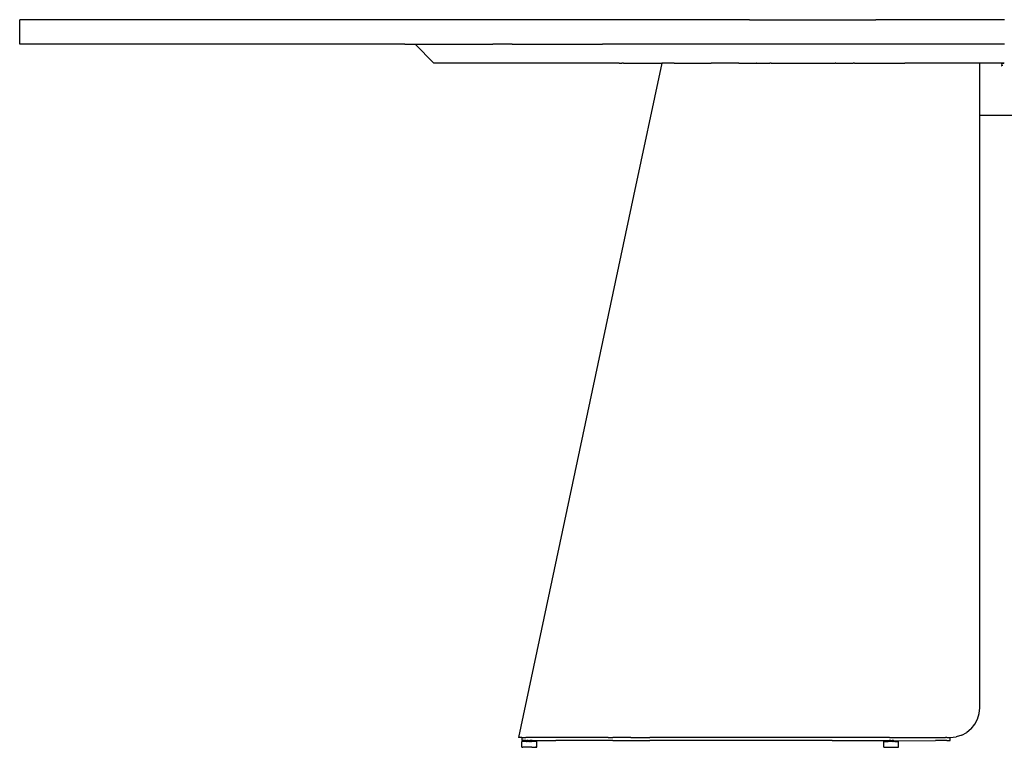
# Model space of a CAD drawing. Extents: x -795 to 1205, y -1287 to 1721.
# Tile 1 of 35: x -795 to 205, y -1287 to -548. Entities that reach past the tile are written whole.
import ezdxf

# ---------------------------------------------------------------- set-up
doc = ezdxf.new("R2010")
doc.units = 0
doc.layers.get('0').update_dxf_attribs({"linetype": 'CONTINUOUS'})

msp = doc.modelspace()

# ---------------------------------------------------------------- linework, layer by layer
for p, q in [((-794.83, -573.43), (-794.83, -548.43)), ((-786.28, -548.43), (-794.83, -548.43)), ((-760.76, -548.43), (-786.28, -548.43)), ((-718.71, -548.43), (-760.76, -548.43)), ((-660.86, -548.43), (-718.71, -548.43)), ((-588.19, -548.43), (-660.86, -548.43)), ((-501.94, -548.43), (-588.19, -548.43)), ((-403.59, -548.43), (-501.94, -548.43)), ((-294.83, -548.43), (-403.59, -548.43)), ((-177.52, -548.43), (-294.83, -548.43)), ((-53.65, -548.43), (-177.52, -548.43)), ((-53.65, -548.43), (74.64, -548.43)), ((205.17, -548.43), (74.64, -548.43)), ((-786.28, -573.43), (-794.83, -573.43)), ((-760.76, -573.43), (-786.28, -573.43)), ((-718.71, -573.43), (-760.76, -573.43)), ((-660.86, -573.43), (-718.71, -573.43)), ((-588.19, -573.43), (-660.86, -573.43)), ((-501.94, -573.43), (-588.19, -573.43)), ((-403.59, -573.43), (-501.94, -573.43)), ((-403.59, -573.43), (-393.16, -573.43)), ((-393.16, -573.43), (-374.21, -592.43)), ((-393.16, -573.43), (-379.79, -573.43)), ((-379.79, -573.43), (-353.36, -573.43)), ((-353.36, -573.43), (-314.45, -573.43)), ((-294.83, -573.43), (-314.45, -573.43)), ((-294.83, -573.43), (-263.93, -573.43)), ((-263.93, -573.43), (-202.94, -573.43)), ((-177.52, -573.43), (-202.94, -573.43)), ((-132.83, -573.43), (-177.52, -573.43)), ((-55.16, -573.43), (-132.83, -573.43)), ((-53.65, -573.43), (-55.16, -573.43)), ((28.31, -573.43), (-53.65, -573.43)), ((74.64, -573.43), (28.31, -573.43)), ((115.74, -573.43), (74.64, -573.43)), ((205.17, -573.43), (115.74, -573.43)), ((-361.27, -592.43), (-374.21, -592.43)), ((-335.67, -592.43), (-361.27, -592.43)), ((-297.99, -592.43), (-335.67, -592.43)), ((-249.08, -592.43), (-297.99, -592.43)), ((-190.01, -592.43), (-249.08, -592.43)), ((-189.95, -592.43), (-190.01, -592.43)), ((-189.26, -592.43), (-189.95, -592.43)), ((-189.26, -592.43), (-189.2, -592.43)), ((-186.05, -592.43), (-189.2, -592.43)), ((-186.05, -592.43), (-185.99, -592.43)), ((-186.05, -592.43), (-186.02, -592.43)), ((-186.02, -592.43), (-185.99, -592.43)), ((-185.99, -592.43), (-184.77, -592.43)), ((-184.77, -592.43), (-184.72, -592.43)), ((-184.72, -592.43), (-184.69, -592.43)), ((-184.69, -592.43), (-183.47, -592.43)), ((-183.47, -592.43), (-183.41, -592.43)), ((-183.47, -592.43), (-183.45, -592.43)), ((-183.41, -592.43), (-183.45, -592.43)), ((-181.62, -592.43), (-183.41, -592.43)), ((-181.62, -592.43), (-181.59, -592.43)), ((-181.59, -592.43), (-142.73, -592.43)), ((-142.73, -592.43), (-171.43, -727.43)), ((-139.57, -592.43), (-142.73, -592.43)), ((-130.41, -592.43), (-139.57, -592.43)), ((-130.41, -592.43), (-122.12, -592.43)), ((-122.12, -592.43), (-114.82, -592.43)), ((-114.82, -592.43), (-92.52, -592.43)), ((-64.49, -592.43), (-92.52, -592.43)), ((-64.49, -592.43), (-46.92, -592.43)), ((-46.8, -592.43), (-46.92, -592.43)), ((-46.8, -592.43), (-35.03, -592.43)), ((-34.97, -592.43), (-35.03, -592.43)), ((-34.97, -592.43), (-32.98, -592.43)), ((-32.67, -592.43), (-32.98, -592.43)), ((-32.64, -592.43), (-32.67, -592.43)), ((-31.62, -592.43), (-32.64, -592.43)), ((-31.62, -592.43), (-31.58, -592.43)), ((-31.58, -592.43), (-0.14, -592.43)), ((-0.14, -592.43), (33.29, -592.43)), ((33.91, -592.43), (33.29, -592.43)), ((33.91, -592.43), (51.67, -592.43)), ((51.72, -592.43), (51.67, -592.43)), ((52.84, -592.43), (51.72, -592.43)), ((52.92, -592.43), (52.84, -592.43)), ((52.95, -592.43), (52.92, -592.43)), ((52.95, -592.43), (103.83, -592.43)), ((118.57, -592.43), (103.83, -592.43)), ((180.17, -592.43), (118.57, -592.43)), ((180.15, -593.13), (180.17, -593)), ((180.17, -593.44), (180.15, -593.13)), ((180.16, -592.59), (180.17, -592.54)), ((180.17, -592.69), (180.16, -592.59)), ((180.17, -592.54), (180.17, -592.43)), ((202.47, -592.43), (180.17, -592.43)), ((180.17, -593), (180.17, -592.69)), ((180.17, -593.91), (180.17, -593.44)), ((180.17, -594.58), (180.17, -593.91)), ((180.17, -595.17), (180.17, -594.58)), ((180.17, -596), (180.17, -595.17)), ((180.17, -617.58), (180.17, -596)), ((202.59, -592.79), (202.17, -593.04)), ((202.17, -593.04), (202.17, -593.07)), ((202.17, -593.07), (202.17, -593.23)), ((202.17, -593.23), (202.48, -593.44)), ((202.17, -594.97), (202.27, -594.97)), ((202.17, -594.97), (202.17, -595.15)), ((202.17, -595.15), (202.35, -595.28)), ((202.32, -594.97), (202.27, -594.97)), ((202.4, -594.89), (202.32, -594.97)), ((202.58, -594.71), (202.4, -594.89)), ((202.47, -592.43), (202.61, -592.56)), ((202.56, -592.43), (202.47, -592.43)), ((202.56, -592.43), (202.61, -592.43)), ((202.59, -592.79), (202.58, -592.87)), ((202.58, -592.87), (202.63, -593.04)), ((202.62, -594.67), (202.58, -594.71)), ((202.62, -592.74), (202.59, -592.79)), ((202.61, -592.43), (202.7, -592.43)), ((202.61, -592.56), (202.65, -592.56)), ((202.68, -592.69), (202.62, -592.74)), ((202.65, -594.64), (202.62, -594.67)), ((202.67, -593.07), (202.63, -593.04)), ((202.7, -592.49), (202.65, -592.56)), ((202.65, -592.56), (202.67, -592.59)), ((202.65, -594.64), (202.71, -594.62)), ((202.7, -593.16), (202.66, -593.21)), ((202.66, -593.21), (202.67, -593.27)), ((202.67, -592.59), (202.7, -592.63)), ((202.67, -593.07), (202.7, -593.09)), ((202.67, -593.27), (202.7, -593.31)), ((202.7, -592.63), (202.68, -592.69)), ((202.68, -592.69), (202.74, -592.65)), ((202.71, -594.9), (202.68, -594.97)), ((202.68, -594.97), (202.68, -595.09)), ((202.68, -595.09), (202.68, -595.15)), ((202.68, -595.15), (202.68, -595.21)), ((202.68, -595.21), (202.72, -595.23)), ((202.73, -592.43), (202.7, -592.43)), ((202.7, -592.43), (202.7, -592.49)), ((202.7, -592.63), (202.74, -592.65)), ((202.7, -593.09), (202.7, -593.16)), ((202.7, -593.31), (202.7, -593.37)), ((202.7, -593.37), (202.7, -593.44)), ((202.7, -594.58), (202.71, -594.62)), ((202.71, -594.62), (202.73, -594.58)), ((202.71, -594.62), (202.71, -594.71)), ((202.71, -594.71), (202.71, -594.74)), ((202.71, -594.74), (202.71, -594.9)), ((202.72, -595.23), (202.72, -595.28)), ((202.79, -592.43), (202.73, -592.43)), ((202.96, -592.43), (202.79, -592.43)), ((202.96, -592.43), (203, -592.43)), ((203, -592.43), (203.19, -592.43)), ((203.19, -592.43), (203.28, -592.43)), ((203.5, -592.43), (203.28, -592.43)), ((203.5, -592.43), (203.53, -592.48)), ((203.5, -592.43), (203.56, -592.43)), ((203.53, -592.48), (203.56, -592.47)), ((203.8, -592.43), (203.56, -592.43)), ((203.56, -592.47), (203.8, -592.43)), ((203.56, -592.47), (203.89, -592.5)), ((203.83, -592.43), (203.8, -592.43)), ((203.91, -592.43), (203.83, -592.43)), ((203.89, -592.5), (204.2, -592.49)), ((204.18, -592.43), (203.91, -592.43)), ((204.18, -592.43), (204.22, -592.46)), ((204.2, -592.49), (204.31, -592.48)), ((204.25, -592.43), (204.22, -592.46)), ((204.22, -592.46), (204.31, -592.48)), ((204.31, -592.43), (204.25, -592.43)), ((204.52, -592.43), (204.31, -592.43)), ((204.31, -592.48), (204.59, -592.48)), ((204.56, -592.43), (204.52, -592.43)), ((204.56, -592.43), (204.59, -592.48)), ((204.94, -592.49), (204.59, -592.48)), ((204.97, -592.46), (204.94, -592.49)), ((205.01, -592.49), (204.97, -592.46)), ((180.17, -631.56), (180.17, -617.58)), ((180.17, -631.78), (180.17, -631.56)), ((180.17, -631.86), (180.17, -631.78)), ((180.17, -632.09), (180.17, -631.86)), ((180.17, -632.18), (180.17, -632.09)), ((180.17, -632.27), (180.17, -632.18)), ((180.17, -632.4), (180.17, -632.27)), ((180.17, -632.48), (180.17, -632.4)), ((180.17, -632.7), (180.17, -632.48)), ((180.17, -633.05), (180.17, -632.7)), ((180.17, -633.11), (180.17, -633.05)), ((180.17, -633.33), (180.17, -633.11)), ((180.17, -633.67), (180.17, -633.33)), ((180.17, -634.01), (180.17, -633.67)), ((180.17, -637.44), (180.17, -634.01)), ((180.17, -644.91), (180.17, -637.44)), ((180.17, -645.45), (180.17, -644.91)), ((180.17, -645.53), (180.17, -645.45)), ((180.17, -1247.43), (180.17, -645.53)), ((180.17, -645.53), (230.17, -645.53)), ((-171.43, -727.43), (-288.33, -1277.43)), ((179.6, -1253.23), (180.17, -1247.43)), ((175.19, -1263.99), (177.92, -1258.82)), ((177.92, -1258.82), (179.6, -1253.23)), ((171.49, -1268.54), (166.96, -1272.29)), ((171.49, -1268.54), (175.19, -1263.99)), ((-288.12, -1277.43), (-288.33, -1277.43)), ((-287.24, -1277.43), (-288.12, -1277.43)), ((-284.83, -1277.43), (-287.24, -1277.43)), ((-284.83, -1277.43), (-284.83, -1280.43)), ((-284.83, -1277.43), (-283.08, -1277.43)), ((-283.08, -1277.43), (-280.96, -1277.43)), ((-275.86, -1277.43), (-280.96, -1277.43)), ((-269.42, -1277.43), (-275.86, -1277.43)), ((-265.66, -1277.43), (-269.42, -1277.43)), ((-252.52, -1277.43), (-265.66, -1277.43)), ((-250.5, -1277.43), (-252.52, -1277.43)), ((-236.63, -1277.43), (-250.5, -1277.43)), ((-224.67, -1277.43), (-236.63, -1277.43)), ((-218.17, -1277.43), (-224.67, -1277.43)), ((-197.3, -1277.43), (-218.17, -1277.43)), ((-197.3, -1277.43), (-193.34, -1277.43)), ((-193.34, -1277.43), (-192.57, -1277.43)), ((-174.14, -1277.43), (-192.57, -1277.43)), ((-174.14, -1277.43), (-154.99, -1277.43)), ((-149.01, -1277.43), (-154.99, -1277.43)), ((-122.18, -1277.43), (-149.01, -1277.43)), ((-112.84, -1277.43), (-122.18, -1277.43)), ((-93.85, -1277.43), (-112.84, -1277.43)), ((-67.17, -1277.43), (-93.85, -1277.43)), ((-64.23, -1277.43), (-67.17, -1277.43)), ((-33.71, -1277.43), (-64.23, -1277.43)), ((-19.11, -1277.43), (-33.71, -1277.43)), ((-2.54, -1277.43), (-19.11, -1277.43)), ((29.67, -1277.43), (-2.54, -1277.43)), ((30.17, -1277.43), (29.67, -1277.43)), ((34.74, -1277.43), (30.17, -1277.43)), ((42.3, -1277.43), (34.74, -1277.43)), ((57.71, -1277.43), (42.3, -1277.43)), ((88.53, -1277.43), (57.71, -1277.43)), ((88.53, -1277.43), (145.17, -1277.43)), ((146.71, -1277.43), (145.17, -1277.43)), ((146.71, -1277.43), (148.11, -1277.43)), ((148.11, -1277.43), (149.21, -1277.43)), ((149.21, -1277.43), (149.92, -1277.43)), ((149.92, -1277.43), (150.17, -1277.43)), ((150.17, -1277.43), (156.09, -1276.84)), ((150.17, -1280.43), (150.17, -1277.43)), ((161.76, -1275.1), (156.09, -1276.84)), ((161.76, -1275.1), (166.96, -1272.29)), ((-280.96, -1280.43), (-284.83, -1280.43)), ((-284.81, -1287.43), (-284.81, -1281.43)), ((-284.81, -1281.43), (-284.64, -1281.43)), ((-284.81, -1287.43), (-284.64, -1287.43)), ((-284.3, -1281.43), (-284.64, -1281.43)), ((-284.64, -1287.43), (-284.3, -1287.43)), ((-283.79, -1281.43), (-284.3, -1281.43)), ((-284.3, -1287.43), (-283.79, -1287.43)), ((-283.13, -1281.43), (-283.79, -1281.43)), ((-283.13, -1287.43), (-283.79, -1287.43)), ((-282.33, -1281.43), (-283.13, -1281.43)), ((-282.33, -1287.43), (-283.13, -1287.43)), ((-281.42, -1281.43), (-282.33, -1281.43)), ((-281.42, -1287.43), (-282.33, -1287.43)), ((-280.41, -1281.43), (-281.42, -1281.43)), ((-280.41, -1287.43), (-281.42, -1287.43)), ((-280.96, -1280.43), (-279.77, -1280.54)), ((-280.96, -1280.43), (-279.79, -1280.43)), ((-280.41, -1281.43), (-280.32, -1281.43)), ((-279.34, -1287.43), (-280.41, -1287.43)), ((-280.28, -1280.93), (-280.33, -1280.96)), ((-280.33, -1280.96), (-280.33, -1281)), ((-280.33, -1281), (-280.3, -1280.98)), ((-280.33, -1281), (-280.32, -1281.43)), ((-280.21, -1281.43), (-280.32, -1281.43)), ((-280.28, -1280.93), (-280.3, -1280.98)), ((-280.28, -1280.93), (-280.24, -1280.95)), ((-280.24, -1280.95), (-280.2, -1280.92)), ((-280.24, -1280.95), (-280.2, -1280.95)), ((-279.98, -1281.43), (-280.21, -1281.43)), ((-280.15, -1280.86), (-280.2, -1280.89)), ((-280.13, -1280.89), (-280.2, -1280.89)), ((-280.2, -1280.92), (-280.15, -1280.95)), ((-280.2, -1280.95), (-280.14, -1280.92)), ((-280.08, -1280.87), (-280.15, -1280.86)), ((-280.14, -1280.92), (-280.15, -1280.86)), ((-280.11, -1280.9), (-280.15, -1280.95)), ((-280.08, -1280.87), (-280.13, -1280.89)), ((-280.11, -1280.9), (-280.06, -1280.9)), ((-280.06, -1280.84), (-280.08, -1280.87)), ((-280.03, -1280.83), (-280.06, -1280.84)), ((-280.01, -1280.84), (-280.06, -1280.84)), ((-280.06, -1280.84), (-280.06, -1280.9)), ((-280.01, -1280.78), (-280.03, -1280.83)), ((-279.94, -1280.78), (-280.01, -1280.78)), ((-279.95, -1280.83), (-280.01, -1280.84)), ((-279.96, -1280.86), (-280.01, -1280.84)), ((-279.94, -1281.43), (-279.98, -1281.43)), ((-279.92, -1280.83), (-279.96, -1280.86)), ((-279.92, -1280.83), (-279.95, -1280.83)), ((-279.87, -1280.8), (-279.94, -1280.78)), ((-279.64, -1281.43), (-279.94, -1281.43)), ((-279.87, -1280.8), (-279.92, -1280.83)), ((-279.86, -1280.75), (-279.87, -1280.8)), ((-279.82, -1280.73), (-279.86, -1280.75)), ((-279.79, -1280.68), (-279.82, -1280.73)), ((-279.75, -1280.7), (-279.82, -1280.73)), ((-279.77, -1280.74), (-279.82, -1280.73)), ((-279.79, -1280.43), (-279.75, -1280.47)), ((-279.75, -1280.62), (-279.79, -1280.65)), ((-279.79, -1280.65), (-279.79, -1280.68)), ((-279.73, -1280.66), (-279.79, -1280.68)), ((-279.75, -1280.47), (-279.77, -1280.54)), ((-279.77, -1280.54), (-279.75, -1280.59)), ((-279.75, -1280.7), (-279.77, -1280.74)), ((-279.75, -1280.47), (-279.68, -1280.43)), ((-279.75, -1280.47), (-279.68, -1280.48)), ((-279.75, -1280.59), (-279.75, -1280.62)), ((-279.75, -1280.59), (-279.69, -1280.61)), ((-279.75, -1280.62), (-279.75, -1280.68)), ((-279.73, -1280.66), (-279.75, -1280.7)), ((-279.75, -1280.68), (-279.75, -1280.7)), ((-279.61, -1280.59), (-279.69, -1280.61)), ((-279.68, -1280.43), (-279.61, -1280.43)), ((-279.68, -1280.48), (-279.62, -1280.5)), ((-279.64, -1281.43), (-279.58, -1281.43)), ((-279.62, -1280.5), (-279.6, -1280.47)), ((-279.61, -1280.43), (-279.6, -1280.47)), ((-279.52, -1280.61), (-279.61, -1280.59)), ((-279.6, -1280.47), (-279.47, -1280.48)), ((-279.34, -1281.43), (-279.58, -1281.43)), ((-279.47, -1280.59), (-279.52, -1280.61)), ((-279.47, -1280.48), (-279.44, -1280.51)), ((-279.44, -1280.57), (-279.47, -1280.59)), ((-279.44, -1280.51), (-279.4, -1280.53)), ((-279.44, -1280.57), (-279.39, -1280.56)), ((-279.4, -1280.53), (-279.37, -1280.5)), ((-279.4, -1280.53), (-279.36, -1280.56)), ((-279.36, -1280.56), (-279.39, -1280.56)), ((-279.37, -1280.5), (-279.33, -1280.43)), ((-279.36, -1280.56), (-279.28, -1280.51)), ((-279.22, -1280.58), (-279.36, -1280.56)), ((-279.34, -1281.43), (-279.2, -1281.43)), ((-278.21, -1287.43), (-279.34, -1287.43)), ((-279.33, -1280.43), (-279.25, -1280.43)), ((-279.28, -1280.51), (-279.24, -1280.54)), ((-279.25, -1280.43), (-279.2, -1280.48)), ((-279.24, -1280.54), (-279.22, -1280.58)), ((-279.17, -1280.6), (-279.22, -1280.58)), ((-279.2, -1280.48), (-279.17, -1280.52)), ((-279.14, -1281.43), (-279.2, -1281.43)), ((-279.17, -1281.43), (-279.2, -1281.43)), ((-279.17, -1280.52), (-279.13, -1280.48)), ((-279.12, -1280.57), (-279.17, -1280.6)), ((-279.14, -1281.43), (-279.17, -1281.43)), ((-278.69, -1281.43), (-279.14, -1281.43)), ((-279.13, -1280.48), (-279.08, -1280.48)), ((-279.08, -1280.53), (-279.12, -1280.57)), ((-279.08, -1280.48), (-279.05, -1280.53)), ((-279.08, -1280.53), (-279.05, -1280.53)), ((-279.05, -1280.53), (-278.95, -1280.52)), ((-278.95, -1280.52), (-278.87, -1280.54)), ((-278.81, -1280.51), (-278.87, -1280.54)), ((-278.78, -1280.54), (-278.81, -1280.51)), ((-278.78, -1280.54), (-278.74, -1280.48)), ((-278.71, -1280.5), (-278.78, -1280.54)), ((-278.74, -1280.48), (-278.71, -1280.5)), ((-278.71, -1280.5), (-278.67, -1280.49)), ((-278.67, -1280.53), (-278.71, -1280.5)), ((-278.69, -1281.43), (-278.65, -1281.43)), ((-278.67, -1280.49), (-278.58, -1280.43)), ((-278.61, -1280.52), (-278.67, -1280.53)), ((-278.65, -1281.43), (-278.62, -1281.43)), ((-278.21, -1281.43), (-278.62, -1281.43)), ((-278.6, -1280.57), (-278.61, -1280.52)), ((-278.6, -1280.57), (-278.47, -1280.52)), ((-278.58, -1280.43), (-278.57, -1280.49)), ((-278.57, -1280.49), (-278.47, -1280.52)), ((-278.43, -1280.51), (-278.47, -1280.52)), ((-278.43, -1280.51), (-278.39, -1280.5)), ((-278.39, -1280.5), (-278.35, -1280.49)), ((-278.35, -1280.49), (-278.29, -1280.47)), ((-278.29, -1280.47), (-278.24, -1280.43)), ((-278.26, -1280.46), (-278.29, -1280.47)), ((-278.24, -1280.43), (-278.26, -1280.46)), ((-278.24, -1280.43), (-278.16, -1280.45)), ((-278.12, -1281.43), (-278.21, -1281.43)), ((-277.06, -1287.43), (-278.21, -1287.43)), ((-278.16, -1280.45), (-278.08, -1280.45)), ((-278.12, -1281.43), (-278.05, -1281.43)), ((-278.12, -1281.43), (-278.08, -1281.43)), ((-278.08, -1280.45), (-278.01, -1280.43)), ((-278.05, -1281.43), (-278.08, -1281.43)), ((-277.52, -1281.43), (-278.05, -1281.43)), ((-278.01, -1280.43), (-277.96, -1280.44)), ((-277.96, -1280.44), (-277.92, -1280.46)), ((-277.92, -1280.46), (-277.9, -1280.46)), ((-277.9, -1280.46), (-277.85, -1280.47)), ((-277.78, -1280.47), (-277.85, -1280.47)), ((-277.77, -1280.43), (-277.78, -1280.47)), ((-277.73, -1280.51), (-277.78, -1280.47)), ((-277.77, -1280.43), (-277.73, -1280.51)), ((-277.73, -1280.51), (-277.69, -1280.52)), ((-277.69, -1280.52), (-277.66, -1280.51)), ((-277.66, -1280.51), (-277.61, -1280.48)), ((-277.61, -1280.48), (-277.57, -1280.48)), ((-277.54, -1280.52), (-277.57, -1280.48)), ((-277.46, -1280.49), (-277.54, -1280.52)), ((-277.52, -1281.43), (-277.48, -1281.43)), ((-277.48, -1281.43), (-277.45, -1281.43)), ((-277.46, -1280.49), (-277.43, -1280.47)), ((-277.06, -1281.43), (-277.45, -1281.43)), ((-277.43, -1280.47), (-277.37, -1280.49)), ((-277.43, -1280.47), (-277.37, -1280.53)), ((-277.37, -1280.49), (-277.32, -1280.5)), ((-277.37, -1280.53), (-277.32, -1280.5)), ((-277.32, -1280.5), (-277.25, -1280.52)), ((-277.25, -1280.52), (-277.21, -1280.54)), ((-277.25, -1280.52), (-277.19, -1280.55)), ((-277.21, -1280.54), (-277.18, -1280.49)), ((-277.19, -1280.55), (-277.09, -1280.51)), ((-277.18, -1280.49), (-277.09, -1280.51)), ((-277.09, -1280.51), (-276.95, -1280.45)), ((-277.06, -1281.43), (-276.92, -1281.43)), ((-275.92, -1287.43), (-277.06, -1287.43)), ((-276.9, -1280.43), (-276.95, -1280.45)), ((-276.92, -1281.43), (-276.87, -1281.43)), ((-276.85, -1280.43), (-276.9, -1280.43)), ((-276.84, -1281.43), (-276.87, -1281.43)), ((-276.85, -1280.43), (-276.81, -1280.48)), ((-276.85, -1280.43), (-276.83, -1280.48)), ((-276.36, -1281.43), (-276.84, -1281.43)), ((-276.83, -1280.48), (-276.82, -1280.53)), ((-276.81, -1280.48), (-276.83, -1280.48)), ((-276.78, -1280.53), (-276.82, -1280.53)), ((-276.81, -1280.48), (-276.78, -1280.53)), ((-276.73, -1280.49), (-276.81, -1280.48)), ((-276.78, -1280.53), (-276.74, -1280.55)), ((-276.78, -1280.53), (-276.71, -1280.54)), ((-276.69, -1280.57), (-276.74, -1280.55)), ((-276.68, -1280.52), (-276.73, -1280.49)), ((-276.68, -1280.52), (-276.71, -1280.54)), ((-276.63, -1280.6), (-276.69, -1280.57)), ((-276.68, -1280.52), (-276.64, -1280.57)), ((-276.61, -1280.54), (-276.68, -1280.52)), ((-276.61, -1280.54), (-276.64, -1280.57)), ((-276.53, -1280.59), (-276.63, -1280.6)), ((-276.54, -1280.55), (-276.61, -1280.54)), ((-276.52, -1280.51), (-276.54, -1280.55)), ((-276.54, -1280.55), (-276.45, -1280.53)), ((-276.48, -1280.62), (-276.53, -1280.59)), ((-276.45, -1280.53), (-276.52, -1280.51)), ((-276.48, -1280.62), (-276.42, -1280.59)), ((-276.45, -1280.53), (-276.42, -1280.5)), ((-276.43, -1280.43), (-276.35, -1280.43)), ((-276.43, -1280.43), (-276.42, -1280.5)), ((-276.42, -1280.5), (-276.33, -1280.48)), ((-276.42, -1280.59), (-276.36, -1280.58)), ((-276.31, -1280.5), (-276.36, -1280.55)), ((-276.36, -1280.55), (-276.36, -1280.58)), ((-276.36, -1281.43), (-276.33, -1281.43)), ((-276.35, -1280.43), (-276.33, -1280.48)), ((-276.33, -1280.48), (-276.27, -1280.51)), ((-276.33, -1281.43), (-276.25, -1281.43)), ((-276.33, -1281.43), (-276.29, -1281.43)), ((-276.31, -1280.5), (-276.27, -1280.51)), ((-276.25, -1281.43), (-276.29, -1281.43)), ((-276.21, -1280.48), (-276.27, -1280.51)), ((-276.27, -1280.51), (-276.23, -1280.52)), ((-275.92, -1281.43), (-276.25, -1281.43)), ((-276.23, -1280.52), (-276.19, -1280.49)), ((-276.21, -1280.48), (-276.14, -1280.49)), ((-276.19, -1280.49), (-276.14, -1280.55)), ((-276.14, -1280.49), (-276.12, -1280.45)), ((-276.14, -1280.55), (-276.1, -1280.58)), ((-276.12, -1280.45), (-276.08, -1280.43)), ((-276.1, -1280.58), (-276.07, -1280.56)), ((-276.08, -1280.43), (-276.02, -1280.48)), ((-276.07, -1280.56), (-276.03, -1280.56)), ((-276.03, -1280.56), (-275.97, -1280.55)), ((-276.02, -1280.48), (-276.01, -1280.51)), ((-275.96, -1280.5), (-276.01, -1280.51)), ((-275.97, -1280.55), (-275.96, -1280.5)), ((-275.91, -1280.51), (-275.96, -1280.5)), ((-275.89, -1281.43), (-275.92, -1281.43)), ((-274.81, -1287.43), (-275.92, -1287.43)), ((-275.87, -1280.5), (-275.91, -1280.51)), ((-275.89, -1281.43), (-275.78, -1281.43)), ((-275.87, -1280.5), (-275.83, -1280.47)), ((-275.83, -1280.47), (-275.79, -1280.5)), ((-275.79, -1280.5), (-275.76, -1280.54)), ((-275.79, -1280.5), (-275.73, -1280.51)), ((-275.78, -1281.43), (-275.71, -1281.43)), ((-275.78, -1281.43), (-275.74, -1281.43)), ((-275.73, -1280.51), (-275.76, -1280.54)), ((-275.71, -1281.43), (-275.74, -1281.43)), ((-275.73, -1280.51), (-275.65, -1280.54)), ((-275.3, -1281.43), (-275.71, -1281.43)), ((-275.62, -1280.55), (-275.65, -1280.54)), ((-275.65, -1280.54), (-275.59, -1280.56)), ((-275.57, -1280.57), (-275.62, -1280.55)), ((-275.59, -1280.56), (-275.52, -1280.53)), ((-275.53, -1280.58), (-275.57, -1280.57)), ((-275.47, -1280.56), (-275.53, -1280.58)), ((-275.46, -1280.49), (-275.52, -1280.53)), ((-275.47, -1280.56), (-275.4, -1280.54)), ((-275.42, -1280.43), (-275.46, -1280.49)), ((-275.42, -1280.43), (-275.38, -1280.47)), ((-275.32, -1280.51), (-275.4, -1280.54)), ((-275.38, -1280.47), (-275.35, -1280.49)), ((-275.35, -1280.49), (-275.32, -1280.51)), ((-275.28, -1280.49), (-275.32, -1280.51)), ((-275.3, -1281.43), (-275.24, -1281.43)), ((-275.24, -1280.5), (-275.28, -1280.49)), ((-275.24, -1280.5), (-275.2, -1280.46)), ((-275.01, -1281.39), (-275.24, -1281.43)), ((-275.13, -1280.47), (-275.2, -1280.46)), ((-275.13, -1280.47), (-275.11, -1280.44)), ((-275.1, -1280.51), (-275.13, -1280.47)), ((-275.11, -1280.44), (-275.08, -1280.43)), ((-275.06, -1280.52), (-275.1, -1280.51)), ((-274.98, -1280.43), (-275.08, -1280.43)), ((-275, -1280.52), (-275.06, -1280.52)), ((-275.01, -1280.55), (-275.06, -1280.52)), ((-274.93, -1280.51), (-275.01, -1280.55)), ((-274.89, -1281.43), (-275.01, -1281.39)), ((-274.96, -1280.48), (-275, -1280.52)), ((-274.98, -1280.43), (-274.96, -1280.48)), ((-274.96, -1280.48), (-274.93, -1280.51)), ((-274.83, -1280.43), (-274.93, -1280.51)), ((-274.86, -1280.53), (-274.93, -1280.51)), ((-274.89, -1281.43), (-274.85, -1281.43)), ((-274.83, -1280.5), (-274.86, -1280.53)), ((-274.81, -1281.43), (-274.85, -1281.43)), ((-274.77, -1280.5), (-274.83, -1280.5)), ((-274.78, -1281.43), (-274.81, -1281.43)), ((-274.81, -1287.43), (-273.76, -1287.43)), ((-274.72, -1281.4), (-274.78, -1281.43)), ((-274.75, -1280.43), (-274.77, -1280.5)), ((-274.76, -1280.55), (-274.77, -1280.5)), ((-274.71, -1280.55), (-274.76, -1280.55)), ((-274.75, -1280.43), (-274.7, -1280.45)), ((-274.72, -1281.4), (-274.68, -1281.39)), ((-274.61, -1280.57), (-274.71, -1280.55)), ((-274.7, -1280.45), (-274.67, -1280.48)), ((-274.59, -1281.43), (-274.68, -1281.39)), ((-274.67, -1280.48), (-274.58, -1280.53)), ((-274.61, -1280.57), (-274.58, -1280.56)), ((-274.59, -1281.43), (-274.56, -1281.43)), ((-274.58, -1280.56), (-274.55, -1280.53)), ((-274.58, -1280.53), (-274.55, -1280.53)), ((-274.39, -1281.43), (-274.56, -1281.43)), ((-274.5, -1280.52), (-274.55, -1280.53)), ((-274.47, -1280.54), (-274.5, -1280.52)), ((-274.47, -1280.54), (-274.43, -1280.5)), ((-274.42, -1280.55), (-274.47, -1280.54)), ((-274.4, -1280.46), (-274.44, -1280.43)), ((-274.43, -1280.5), (-274.4, -1280.46)), ((-274.39, -1280.56), (-274.42, -1280.55)), ((-274.36, -1280.48), (-274.4, -1280.46)), ((-274.4, -1280.46), (-274.33, -1280.46)), ((-274.39, -1280.43), (-274.33, -1280.46)), ((-274.39, -1280.56), (-269.83, -1280.43)), ((-274.33, -1280.46), (-274.39, -1280.49)), ((-274.39, -1280.49), (-274.39, -1280.56)), ((-274.39, -1280.56), (-274.39, -1280.62)), ((-274.39, -1280.62), (-274.36, -1280.99)), ((-274.33, -1281.43), (-274.39, -1281.43)), ((-274.36, -1280.99), (-274.33, -1281.43)), ((-274.33, -1280.46), (-273.35, -1280.43)), ((-274.33, -1281), (-274.33, -1281.43)), ((-273.76, -1281.43), (-274.33, -1281.43)), ((-272.8, -1281.43), (-273.76, -1281.43)), ((-273.76, -1287.43), (-272.8, -1287.43)), ((-273.35, -1280.43), (-272.13, -1280.43)), ((-271.94, -1281.43), (-272.8, -1281.43)), ((-272.8, -1287.43), (-271.94, -1287.43)), ((-271.21, -1281.43), (-271.94, -1281.43)), ((-271.94, -1287.43), (-271.21, -1287.43)), ((-270.62, -1281.43), (-271.21, -1281.43)), ((-270.62, -1287.43), (-271.21, -1287.43)), ((-270.19, -1281.43), (-270.62, -1281.43)), ((-270.62, -1287.43), (-270.19, -1287.43)), ((-269.92, -1281.43), (-270.19, -1281.43)), ((-270.06, -1287.43), (-270.19, -1287.43)), ((-270.01, -1287.43), (-270.06, -1287.43)), ((-269.92, -1287.43), (-270.01, -1287.43)), ((-269.83, -1281.43), (-269.92, -1281.43)), ((-269.92, -1287.43), (-269.83, -1287.43)), ((-269.83, -1280.43), (-269.42, -1280.43)), ((-269.83, -1287.43), (-269.83, -1281.43)), ((-269.42, -1280.43), (-250.5, -1280.43)), ((-224.67, -1280.43), (-250.5, -1280.43)), ((-192.57, -1280.43), (-224.67, -1280.43)), ((-192.57, -1280.43), (-189.56, -1280.43)), ((-189.56, -1280.43), (-154.99, -1280.43)), ((-112.84, -1280.43), (-154.99, -1280.43)), ((-67.17, -1280.43), (-112.84, -1280.43)), ((-19.11, -1280.43), (-67.17, -1280.43)), ((30.17, -1280.43), (-19.11, -1280.43)), ((30.17, -1280.43), (87.67, -1280.43)), ((82.8, -1281.43), (82.67, -1281.43)), ((82.68, -1286.88), (82.67, -1281.43)), ((82.67, -1287.43), (82.68, -1286.88)), ((82.67, -1287.43), (82.8, -1287.43)), ((82.88, -1281.43), (82.8, -1281.43)), ((82.85, -1281.43), (82.8, -1281.43)), ((82.8, -1287.43), (82.88, -1287.43)), ((82.8, -1287.43), (82.85, -1287.43)), ((82.85, -1281.43), (82.88, -1281.43)), ((82.88, -1287.43), (82.85, -1287.43)), ((82.88, -1281.43), (83.19, -1281.43)), ((82.88, -1287.43), (83.19, -1287.43)), ((83.19, -1281.43), (83.69, -1281.43)), ((83.19, -1287.43), (83.69, -1287.43)), ((83.69, -1281.43), (84.34, -1281.43)), ((83.69, -1287.43), (84.34, -1287.43)), ((84.34, -1281.43), (85.13, -1281.43)), ((84.34, -1287.43), (85.13, -1287.43)), ((85.13, -1281.43), (86.04, -1281.43)), ((85.13, -1287.43), (86.04, -1287.43)), ((86.04, -1281.43), (87.05, -1281.43)), ((86.04, -1287.43), (87.05, -1287.43)), ((87.15, -1281.43), (87.05, -1281.43)), ((87.05, -1287.43), (88.12, -1287.43)), ((87.18, -1281.24), (87.15, -1281.43)), ((87.18, -1281.43), (87.15, -1281.43)), ((87.22, -1280.9), (87.17, -1280.93)), ((87.17, -1280.93), (87.17, -1281.03)), ((87.21, -1281.01), (87.17, -1281.03)), ((87.17, -1281.03), (87.2, -1281.06)), ((87.22, -1281.2), (87.18, -1281.24)), ((87.18, -1281.24), (87.18, -1281.43)), ((87.27, -1281.43), (87.18, -1281.43)), ((87.2, -1281.06), (87.21, -1281.11)), ((87.22, -1280.96), (87.21, -1281.01)), ((87.21, -1281.11), (87.22, -1281.2)), ((87.27, -1280.89), (87.22, -1280.9)), ((87.22, -1280.96), (87.26, -1281)), ((87.26, -1281), (87.31, -1280.95)), ((87.3, -1280.86), (87.27, -1280.89)), ((87.3, -1281.43), (87.27, -1281.43)), ((87.36, -1280.83), (87.3, -1280.86)), ((87.36, -1281.43), (87.3, -1281.43)), ((87.36, -1280.89), (87.31, -1280.95)), ((87.41, -1280.82), (87.36, -1280.83)), ((87.36, -1280.89), (87.39, -1280.87)), ((87.49, -1281.43), (87.36, -1281.43)), ((87.44, -1280.87), (87.39, -1280.87)), ((87.44, -1280.78), (87.41, -1280.82)), ((87.49, -1280.75), (87.44, -1280.78)), ((87.49, -1280.89), (87.44, -1280.87)), ((87.49, -1280.75), (87.56, -1280.75)), ((87.49, -1280.89), (87.52, -1280.84)), ((87.54, -1281.43), (87.49, -1281.43)), ((87.56, -1280.82), (87.52, -1280.84)), ((87.6, -1281.43), (87.54, -1281.43)), ((87.56, -1280.75), (87.58, -1280.73)), ((87.62, -1280.8), (87.56, -1280.82)), ((87.58, -1280.73), (87.64, -1280.72)), ((87.82, -1281.43), (87.6, -1281.43)), ((87.63, -1280.78), (87.62, -1280.8)), ((87.64, -1280.72), (87.63, -1280.78)), ((87.65, -1280.68), (87.64, -1280.72)), ((87.71, -1280.72), (87.64, -1280.72)), ((87.71, -1280.62), (87.65, -1280.68)), ((87.67, -1280.43), (87.71, -1280.47)), ((87.72, -1280.43), (87.71, -1280.47)), ((87.71, -1280.47), (87.73, -1280.52)), ((87.75, -1280.47), (87.71, -1280.47)), ((87.75, -1280.59), (87.71, -1280.62)), ((87.75, -1280.59), (87.71, -1280.64)), ((87.71, -1280.64), (87.71, -1280.69)), ((87.71, -1280.69), (87.71, -1280.72)), ((87.73, -1280.52), (87.75, -1280.59)), ((87.75, -1280.47), (87.82, -1280.43)), ((87.78, -1280.49), (87.75, -1280.47)), ((87.81, -1280.46), (87.78, -1280.49)), ((87.86, -1280.49), (87.81, -1280.46)), ((87.82, -1280.43), (87.86, -1280.43)), ((87.9, -1281.43), (87.82, -1281.43)), ((87.89, -1280.43), (87.86, -1280.49)), ((87.86, -1280.43), (87.89, -1280.43)), ((87.89, -1280.43), (87.95, -1280.43)), ((87.96, -1281.43), (87.9, -1281.43)), ((87.95, -1280.43), (88.03, -1280.43)), ((88.12, -1281.43), (87.96, -1281.43)), ((88.03, -1280.43), (88.05, -1280.49)), ((88.05, -1280.49), (88.1, -1280.5)), ((88.1, -1280.5), (88.12, -1280.47)), ((88.12, -1280.47), (88.19, -1280.47)), ((88.24, -1281.43), (88.12, -1281.43)), ((88.12, -1287.43), (89.25, -1287.43)), ((88.25, -1280.43), (88.19, -1280.47)), ((88.19, -1280.47), (88.24, -1280.52)), ((88.24, -1280.52), (88.28, -1280.55)), ((88.33, -1281.43), (88.24, -1281.43)), ((88.25, -1280.43), (88.29, -1280.45)), ((88.28, -1280.55), (88.33, -1280.58)), ((88.29, -1280.45), (88.34, -1280.43)), ((88.33, -1280.58), (88.4, -1280.6)), ((88.42, -1281.43), (88.33, -1281.43)), ((88.34, -1280.43), (88.37, -1280.45)), ((88.53, -1280.47), (88.37, -1280.45)), ((88.4, -1280.6), (88.43, -1280.64)), ((88.75, -1281.43), (88.42, -1281.43)), ((88.43, -1280.64), (88.47, -1280.64)), ((88.47, -1280.64), (88.52, -1280.59)), ((88.59, -1280.59), (88.52, -1280.59)), ((88.6, -1280.53), (88.53, -1280.47)), ((88.61, -1280.66), (88.59, -1280.59)), ((88.65, -1280.52), (88.6, -1280.53)), ((88.66, -1280.64), (88.61, -1280.66)), ((88.71, -1280.5), (88.65, -1280.52)), ((88.69, -1280.63), (88.66, -1280.64)), ((88.74, -1280.62), (88.69, -1280.63)), ((88.74, -1280.52), (88.71, -1280.5)), ((88.77, -1280.5), (88.74, -1280.52)), ((88.74, -1280.62), (88.8, -1280.66)), ((88.85, -1281.43), (88.75, -1281.43)), ((88.8, -1280.47), (88.77, -1280.5)), ((88.83, -1280.46), (88.8, -1280.47)), ((88.8, -1280.66), (88.84, -1280.65)), ((88.92, -1280.43), (88.83, -1280.46)), ((88.87, -1280.61), (88.84, -1280.65)), ((88.94, -1281.43), (88.85, -1281.43)), ((88.87, -1280.61), (88.99, -1280.64)), ((89.01, -1280.43), (88.92, -1280.43)), ((89.25, -1281.43), (88.94, -1281.43)), ((88.99, -1280.64), (89.04, -1280.63)), ((89.07, -1280.45), (89.01, -1280.43)), ((89.04, -1280.63), (89.07, -1280.67)), ((89.15, -1280.46), (89.07, -1280.45)), ((89.1, -1280.69), (89.07, -1280.67)), ((89.1, -1280.69), (89.23, -1280.74)), ((89.21, -1280.46), (89.15, -1280.46)), ((89.21, -1280.46), (89.26, -1280.48)), ((89.23, -1280.74), (89.34, -1280.76)), ((89.31, -1281.43), (89.25, -1281.43)), ((89.25, -1287.43), (90.4, -1287.43)), ((89.26, -1280.48), (89.34, -1280.52)), ((89.41, -1281.43), (89.31, -1281.43)), ((89.4, -1280.5), (89.34, -1280.52)), ((89.41, -1280.73), (89.34, -1280.76)), ((89.46, -1280.45), (89.4, -1280.5)), ((89.41, -1280.73), (89.48, -1280.72)), ((89.52, -1281.43), (89.41, -1281.43)), ((89.46, -1280.45), (89.51, -1280.46)), ((89.51, -1280.71), (89.48, -1280.72)), ((89.59, -1280.43), (89.51, -1280.46)), ((89.56, -1280.72), (89.51, -1280.71)), ((89.91, -1281.43), (89.52, -1281.43)), ((89.59, -1280.71), (89.56, -1280.72)), ((89.64, -1280.44), (89.59, -1280.43)), ((89.59, -1280.71), (89.7, -1280.69)), ((89.64, -1280.44), (89.67, -1280.46)), ((89.67, -1280.46), (89.73, -1280.43)), ((89.76, -1280.73), (89.7, -1280.69)), ((89.75, -1280.47), (89.73, -1280.43)), ((89.82, -1280.47), (89.75, -1280.47)), ((89.82, -1280.7), (89.76, -1280.73)), ((89.88, -1280.47), (89.82, -1280.47)), ((89.87, -1280.71), (89.82, -1280.7)), ((89.97, -1280.69), (89.87, -1280.71)), ((89.88, -1280.47), (89.99, -1280.43)), ((90.01, -1281.43), (89.91, -1281.43)), ((90, -1280.7), (89.97, -1280.69)), ((90.02, -1280.48), (89.99, -1280.43)), ((90.03, -1280.69), (90, -1280.7)), ((90.12, -1281.43), (90.01, -1281.43)), ((90.04, -1280.49), (90.02, -1280.48)), ((90.16, -1280.73), (90.03, -1280.69)), ((90.04, -1280.49), (90.1, -1280.49)), ((90.17, -1280.51), (90.1, -1280.49)), ((90.4, -1281.43), (90.12, -1281.43)), ((90.16, -1280.73), (90.23, -1280.78)), ((90.23, -1280.49), (90.17, -1280.51)), ((90.23, -1280.49), (90.3, -1280.52)), ((90.23, -1280.78), (90.32, -1280.78)), ((90.3, -1280.52), (90.36, -1280.48)), ((90.37, -1280.78), (90.32, -1280.78)), ((90.41, -1280.43), (90.36, -1280.48)), ((90.37, -1280.78), (90.41, -1280.76)), ((90.51, -1281.43), (90.4, -1281.43)), ((90.4, -1287.43), (91.54, -1287.43)), ((90.41, -1280.43), (90.51, -1280.46)), ((90.41, -1280.76), (90.46, -1280.77)), ((90.46, -1280.77), (90.51, -1280.75)), ((90.51, -1280.46), (90.6, -1280.43)), ((90.51, -1280.75), (90.64, -1280.76)), ((90.62, -1281.43), (90.51, -1281.43)), ((90.6, -1280.43), (90.67, -1280.43)), ((90.73, -1281.43), (90.62, -1281.43)), ((90.64, -1280.76), (90.73, -1280.76)), ((90.67, -1280.43), (90.68, -1280.47)), ((90.68, -1280.47), (90.76, -1280.47)), ((90.81, -1280.77), (90.73, -1280.76)), ((91.11, -1281.43), (90.73, -1281.43)), ((90.81, -1280.49), (90.76, -1280.47)), ((90.81, -1280.49), (90.85, -1280.49)), ((90.81, -1280.77), (90.84, -1280.81)), ((90.89, -1280.82), (90.84, -1280.81)), ((90.85, -1280.49), (90.9, -1280.54)), ((90.92, -1280.77), (90.89, -1280.82)), ((90.9, -1280.54), (90.95, -1280.52)), ((90.92, -1280.77), (90.98, -1280.78)), ((90.95, -1280.52), (90.99, -1280.48)), ((91.01, -1280.72), (90.98, -1280.74)), ((90.98, -1280.74), (90.98, -1280.78)), ((90.99, -1280.48), (91.04, -1280.49)), ((91.06, -1280.71), (91.01, -1280.72)), ((91.04, -1280.49), (91.07, -1280.5)), ((91.11, -1280.74), (91.06, -1280.71)), ((91.12, -1280.46), (91.07, -1280.5)), ((91.14, -1280.69), (91.11, -1280.74)), ((91.21, -1281.43), (91.11, -1281.43)), ((91.16, -1280.46), (91.12, -1280.46)), ((91.14, -1280.69), (91.2, -1280.69)), ((91.19, -1280.47), (91.16, -1280.46)), ((91.21, -1280.47), (91.19, -1280.47)), ((91.2, -1280.69), (91.26, -1280.73)), ((91.21, -1280.47), (91.24, -1280.45)), ((91.31, -1281.43), (91.21, -1281.43)), ((91.24, -1280.45), (91.28, -1280.46)), ((91.26, -1280.73), (91.31, -1280.75)), ((91.33, -1280.43), (91.28, -1280.46)), ((91.31, -1280.75), (91.36, -1280.81)), ((91.54, -1281.43), (91.31, -1281.43)), ((91.33, -1280.43), (91.42, -1280.43)), ((91.4, -1280.78), (91.36, -1280.81)), ((91.4, -1280.78), (91.45, -1280.81)), ((91.42, -1280.43), (91.42, -1280.48)), ((91.42, -1280.48), (91.49, -1280.48)), ((91.45, -1280.81), (91.52, -1280.82)), ((91.49, -1280.48), (91.53, -1280.46)), ((91.52, -1280.82), (91.82, -1280.8)), ((91.53, -1280.46), (91.57, -1280.46)), ((91.65, -1281.43), (91.54, -1281.43)), ((91.54, -1287.43), (92.65, -1287.43)), ((91.57, -1280.46), (91.62, -1280.45)), ((91.62, -1280.45), (91.68, -1280.46)), ((91.65, -1281.43), (91.75, -1281.43)), ((91.68, -1280.46), (91.72, -1280.47)), ((91.72, -1280.47), (91.76, -1280.48)), ((91.84, -1281.43), (91.75, -1281.43)), ((91.76, -1280.48), (91.84, -1280.51)), ((91.82, -1280.8), (91.91, -1280.85)), ((91.84, -1280.51), (91.87, -1280.46)), ((91.88, -1281.43), (91.84, -1281.43)), ((91.94, -1280.43), (91.87, -1280.46)), ((91.88, -1281.43), (92.16, -1281.43)), ((91.94, -1280.82), (91.91, -1280.85)), ((91.97, -1280.44), (91.94, -1280.43)), ((91.94, -1280.82), (91.96, -1280.86)), ((91.96, -1280.86), (92.08, -1280.87)), ((92, -1280.43), (91.97, -1280.44)), ((92.13, -1280.43), (92, -1280.43)), ((92.08, -1280.87), (92.11, -1280.85)), ((92.11, -1280.85), (92.14, -1280.83)), ((92.13, -1280.43), (92.14, -1280.5)), ((92.14, -1280.5), (92.19, -1280.48)), ((92.14, -1280.83), (92.21, -1280.82)), ((92.23, -1281.43), (92.16, -1281.43)), ((92.24, -1280.48), (92.19, -1280.48)), ((92.21, -1280.82), (92.27, -1280.79)), ((92.31, -1281.43), (92.23, -1281.43)), ((92.29, -1280.43), (92.24, -1280.48)), ((92.27, -1280.79), (92.38, -1280.8)), ((92.36, -1280.47), (92.29, -1280.43)), ((92.43, -1281.43), (92.31, -1281.43)), ((92.36, -1280.47), (92.45, -1280.46)), ((92.38, -1280.8), (92.44, -1280.76)), ((92.5, -1281.39), (92.43, -1281.43)), ((92.43, -1281.43), (92.57, -1281.43)), ((92.44, -1280.76), (92.57, -1280.73)), ((92.45, -1280.46), (92.52, -1280.43)), ((92.54, -1281.4), (92.5, -1281.39)), ((92.52, -1280.43), (92.57, -1280.47)), ((92.54, -1281.4), (92.57, -1281.43)), ((92.57, -1280.47), (92.61, -1280.5)), ((92.65, -1280.72), (92.57, -1280.73)), ((92.63, -1281.43), (92.57, -1281.43)), ((92.58, -1281.09), (92.63, -1281.12)), ((92.61, -1280.5), (92.66, -1280.46)), ((92.64, -1281.15), (92.63, -1281.12)), ((92.69, -1281.43), (92.63, -1281.43)), ((92.64, -1281.2), (92.64, -1281.15)), ((92.64, -1281.2), (92.69, -1281.22)), ((92.65, -1280.72), (92.72, -1280.76)), ((92.65, -1287.43), (93.7, -1287.43)), ((92.67, -1280.43), (92.66, -1280.46)), ((92.78, -1281.22), (92.69, -1281.22)), ((92.88, -1281.43), (92.69, -1281.43)), ((92.72, -1280.76), (92.79, -1280.78)), ((92.84, -1281.25), (92.78, -1281.22)), ((92.79, -1280.78), (93.02, -1280.76)), ((92.88, -1281.28), (92.84, -1281.25)), ((92.88, -1281.43), (92.92, -1281.43)), ((92.96, -1281.43), (92.92, -1281.43)), ((93.11, -1281.43), (92.96, -1281.43)), ((93.11, -1281.43), (92.97, -1281.32)), ((93, -1280.43), (93.03, -1280.45)), ((93.02, -1280.76), (93.13, -1280.78)), ((93.07, -1280.5), (93.03, -1280.45)), ((93.07, -1280.5), (93.11, -1280.53)), ((93.11, -1280.53), (93.16, -1280.53)), ((93.17, -1281.43), (93.11, -1281.43)), ((93.13, -1280.78), (134.97, -1280.43)), ((93.13, -1280.78), (93.17, -1280.56)), ((93.14, -1280.81), (93.13, -1280.78)), ((93.14, -1280.93), (93.14, -1280.81)), ((93.17, -1281.43), (93.14, -1280.93)), ((93.17, -1280.43), (93.16, -1280.53)), ((93.16, -1280.53), (93.17, -1280.56)), ((93.7, -1281.43), (93.17, -1281.43)), ((93.7, -1281.43), (94.67, -1281.43)), ((93.7, -1287.43), (94.67, -1287.43)), ((94.67, -1281.43), (95.53, -1281.43)), ((94.67, -1287.43), (95.53, -1287.43)), ((95.53, -1281.43), (96.27, -1281.43)), ((95.53, -1287.43), (96.27, -1287.43)), ((96.27, -1281.43), (96.86, -1281.43)), ((96.27, -1287.43), (96.86, -1287.43)), ((96.86, -1281.43), (97.3, -1281.43)), ((96.86, -1287.43), (97.3, -1287.43)), ((97.3, -1281.43), (97.57, -1281.43)), ((97.3, -1287.43), (97.57, -1287.43)), ((97.66, -1281.43), (97.57, -1281.43)), ((97.57, -1287.43), (97.66, -1287.43)), ((97.66, -1287.43), (97.66, -1281.43)), ((145.17, -1280.43), (134.97, -1280.43)), ((146.71, -1280.43), (145.17, -1280.43)), ((146.71, -1280.43), (148.11, -1280.43)), ((148.11, -1280.43), (149.21, -1280.43)), ((149.21, -1280.43), (149.92, -1280.43)), ((149.92, -1280.43), (150.17, -1280.43))]:
    msp.add_line(p, q)

doc.saveas('drawing.dxf')
